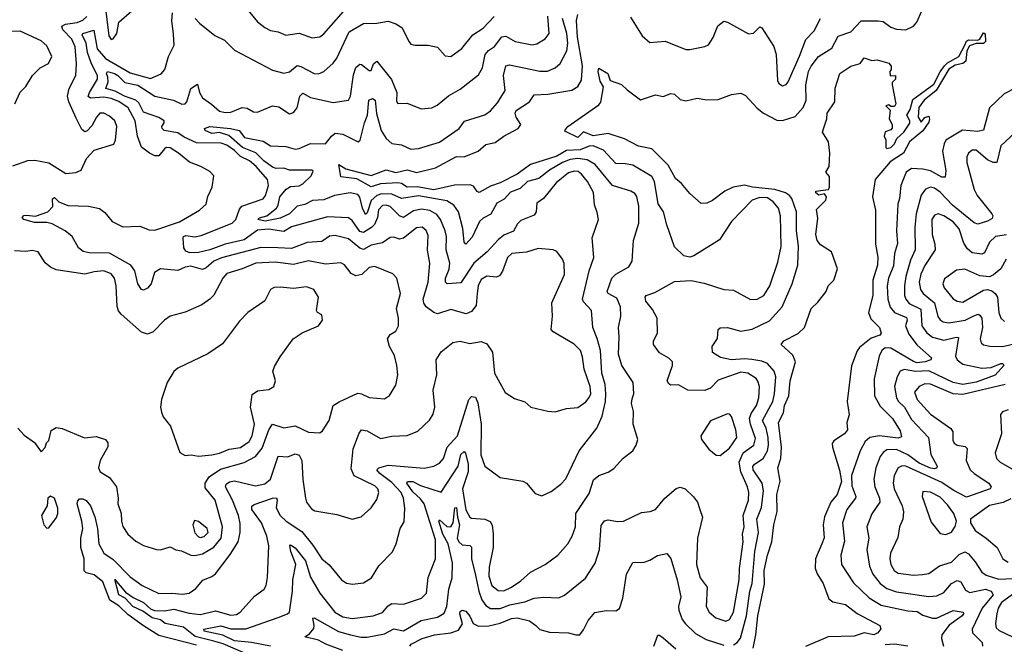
# Model space of a CAD drawing. Extents: x 2143765 to 2212931, y 878955 to 1017455.
# Tile 18 of 256: x 2166692 to 2171884, y 886495 to 889788. Entities that reach past the tile are written whole.
import ezdxf

# ---------------------------------------------------------------- set-up
doc = ezdxf.new("R2010")
doc.units = 0

msp = doc.modelspace()

# ---------------------------------------------------------------- linework, layer by layer
at = {"layer": '0CON20XD'}
for points in [[(2167142.3, 889862.2), (2167162.8, 889702.8), (2167175, 889683.8), (2167185, 889686.7), (2167204.2, 889715), (2167214.6, 889775.4), (2167284, 889835)], [(2166655, 889018.1), (2166735, 889046.2), (2166772.2, 889047.8), (2166845, 889032.9), (2166935, 888976.9), (2166987.6, 888982.4), (2167016, 888995), (2167044.3, 889055.7), (2167085, 889101.2), (2167187.8, 889132.2), (2167196.7, 889153.3), (2167204.7, 889225), (2167194.3, 889254.3), (2167165, 889279.6), (2167135, 889295.9), (2167114.3, 889295), (2167096.5, 889275), (2167071.5, 889228.5), (2167047.7, 889202.3), (2167035, 889197.5), (2167019.3, 889209.3), (2166989.5, 889269.5), (2166950.5, 889355), (2166944.4, 889385), (2166953.1, 889425), (2166988.5, 889495), (2166991.6, 889555), (2166984.3, 889645), (2166967.4, 889685), (2166920, 889735), (2166913.9, 889755), (2166934.3, 889765), (2166995, 889773.3), (2167025, 889785.2), (2167045.1, 889804.9)], [(2167625, 886490), (2167425, 886542.1), (2167345, 886591.7), (2167262.6, 886652.6), (2167215, 886698.1), (2167168, 886728), (2167129.6, 886825), (2167085, 886861.5), (2167042.7, 886872.7), (2167031.7, 886881.7), (2167031, 886945), (2167014.6, 887005.4), (2167014.2, 887055), (2167024.1, 887105), (2167020.1, 887145), (2166994.5, 887235), (2166997.7, 887252.3), (2167007.4, 887262.6), (2167025, 887262.3), (2167042.9, 887252.9), (2167065.4, 887225.4), (2167087.6, 887167.6), (2167102.2, 887105), (2167108.5, 887025), (2167134.8, 886975), (2167185, 886941.5), (2167275, 886851.2), (2167337.1, 886805), (2167425, 886762.8), (2167495, 886764.8), (2167551.1, 886758.9), (2167585, 886764.4), (2167620.6, 886789.4), (2167657, 886833), (2167705, 886852.3), (2167725, 886867.3), (2167802.1, 886967.9), (2167843.1, 887035), (2167855.3, 887085), (2167855, 887132.5), (2167845.7, 887175), (2167814.5, 887255), (2167777.2, 887325), (2167780.1, 887339.9), (2167798.1, 887351.9), (2167825, 887356.5), (2167935, 887330.6), (2167985, 887342), (2168015, 887365.7), (2168055, 887487.8), (2168105, 887484), (2168145, 887499.6), (2168165, 887491.8), (2168179.5, 887465), (2168184.4, 887364.4), (2168198.2, 887265), (2168204.6, 887244.6), (2168230.2, 887210.2), (2168248, 887198), (2168365, 887180), (2168445, 887154.2), (2168492.4, 887167.6), (2168545.7, 887215), (2168575, 887258.8), (2168586.2, 887295), (2168580, 887315), (2168565, 887331.3), (2168455, 887383.6), (2168439.7, 887419.7), (2168450.7, 887525), (2168481.7, 887608.3), (2168494.7, 887625.3), (2168525, 887621.2), (2168595, 887580), (2168655, 887593.3), (2168735, 887596), (2168791.1, 887618.9), (2168852.9, 887677.1), (2168872.2, 887707.8), (2168881.5, 887745), (2168872.9, 887835), (2168892, 887915), (2168888.8, 887995), (2168915, 888038), (2168975, 888085.6), (2169015, 888093.3), (2169065, 888080.5), (2169125, 888090.9), (2169155, 888078.9), (2169185.4, 888035), (2169195.4, 887925), (2169251.9, 887821.9), (2169300.9, 887790.9), (2169355, 887774.2), (2169387.5, 887745), (2169477.5, 887725), (2169515, 887720), (2169575, 887738.5), (2169635, 887742.9), (2169676.4, 887773.6), (2169695, 887795.5), (2169703.5, 887816.5), (2169699.6, 887855), (2169667.9, 887945), (2169660.3, 888010.3), (2169648.2, 888045), (2169615, 888077.8), (2169505, 888142.9), (2169494, 888155), (2169502.2, 888225), (2169498.2, 888295), (2169564.6, 888445), (2169562.6, 888502.6), (2169554.3, 888525), (2169525, 888566.7), (2169505.7, 888575.7), (2169425, 888581.8), (2169365, 888563.2), (2169287.5, 888555), (2169264.1, 888535), (2169238.3, 888461.7), (2169222, 888438), (2169205, 888430), (2169155, 888435.3), (2169125, 888418.2), (2169109, 888385), (2169104.1, 888345), (2169098.3, 888281.7), (2169075, 888250), (2169046.7, 888236.7), (2168965, 888260), (2168895, 888236.9), (2168875, 888244.4), (2168835.3, 888275.3), (2168823.4, 888293.4), (2168818.7, 888315), (2168845.8, 888405), (2168854.1, 888505), (2168843.1, 888573.1), (2168845, 888651.2), (2168835, 888676.5), (2168814.1, 888694.1), (2168785, 888690.3), (2168715, 888636.7), (2168695, 888631.9), (2168665, 888641.1), (2168645, 888640.4), (2168605, 888612.2), (2168545, 888600), (2168505, 888576.6), (2168485, 888583.5), (2168425, 888632.6), (2168355, 888651.4), (2168325, 888646.3), (2168285, 888619.4), (2168207.1, 888612.9), (2168125, 888581.6), (2168053.3, 888585), (2167963.5, 888586.5), (2167756.5, 888533.5), (2167715, 888515.7), (2167675, 888480.6), (2167655, 888471.6), (2167595, 888488.3), (2167565, 888484), (2167525, 888466), (2167435, 888474.2), (2167403.6, 888455), (2167384.7, 888395.3), (2167365, 888372.9), (2167345, 888362), (2167335, 888366.2), (2167315, 888396.2), (2167299.2, 888465), (2167277.8, 888495), (2167165, 888557.7), (2167058.3, 888558.3), (2167026, 888566), (2167002.5, 888585), (2166968.6, 888645), (2166931.9, 888675), (2166862.4, 888712.4), (2166835, 888718.5), (2166769.1, 888719.1), (2166714, 888735), (2166705, 888746.2), (2166714, 888756), (2166727.3, 888757.3), (2166775, 888752), (2166840.5, 888775), (2166866.7, 888803.3), (2166865.7, 888844.3), (2166875, 888851.4), (2166898.6, 888828.6), (2166945, 888809.3), (2167055, 888805.4), (2167112.7, 888792.7), (2167141.7, 888771.7), (2167178.9, 888725), (2167235, 888696.6), (2167325, 888699.6), (2167375, 888680.7), (2167405, 888679.2), (2167535, 888721.8), (2167640, 888785), (2167675.7, 888815), (2167684.5, 888855.5), (2167707.1, 888905), (2167716, 888965), (2167695, 888987.5), (2167646.7, 889015), (2167587.6, 889037.6), (2167529.4, 889085), (2167485, 889112), (2167465, 889113.9), (2167455, 889107.7), (2167425, 889070), (2167405, 889070.6), (2167376.5, 889085), (2167335, 889115.7), (2167312.5, 889175), (2167300, 889255), (2167263.1, 889323.1), (2167215, 889356.8), (2167173.6, 889373.6), (2167135, 889379.9), (2167065, 889374), (2167053.7, 889383.7), (2167059.6, 889405), (2167101.4, 889475), (2167103, 889495), (2167069.8, 889555), (2167050.3, 889615), (2167042.6, 889665), (2167021.7, 889708.3), (2167025, 889716.1), (2167082.5, 889732.5), (2167100.5, 889635), (2167145, 889583.5), (2167275, 889509), (2167382, 889478), (2167437.3, 889502.7), (2167456.7, 889525), (2167475.8, 889595), (2167506.7, 889653.3), (2167502.3, 889712.3), (2167493.8, 889785), (2167498.1, 889825)], [(2167935, 886423), (2167765, 886496.7), (2167715, 886510.7), (2167616.5, 886536.5), (2167555, 886584.9), (2167458.6, 886605), (2167435, 886623.8), (2167390.9, 886635), (2167340.5, 886670.5), (2167288.6, 886695), (2167248.4, 886738.4), (2167214.8, 886755), (2167193.2, 886836.8), (2167249.5, 886769.5), (2167291.1, 886741.1), (2167345, 886715.9), (2167381.8, 886681.7), (2167402.7, 886672.7), (2167455, 886671.5), (2167505, 886681.1), (2167585, 886658.6), (2167645, 886651.9), (2167725, 886671.8), (2167805, 886648.4), (2167835, 886652.3), (2167855, 886664.4), (2167930.2, 886749.7), (2167980.6, 886785), (2167991.8, 886805), (2167998, 886848), (2168006.2, 887015), (2167994.2, 887065), (2167966.8, 887135), (2167915.9, 887205), (2167916.7, 887223.3), (2167928.2, 887231.8), (2168025, 887266.4), (2168046.8, 887266.8), (2168050.4, 887255), (2168044.1, 887215), (2168065, 887174.8), (2168096.4, 887145), (2168179.4, 887089.4), (2168238, 887018), (2168285, 886946.2), (2168323.4, 886913.4), (2168389.1, 886835), (2168415, 886817.9), (2168447.2, 886812.8), (2168505, 886819.1), (2168546.9, 886845), (2168585, 886908.8), (2168656.9, 886983.1), (2168677.5, 887025), (2168698.1, 887105), (2168719.8, 887140.2), (2168722.7, 887212.7), (2168715.7, 887265), (2168703.5, 887295), (2168655, 887347.4), (2168590.8, 887395), (2168575.6, 887415), (2168585, 887426.2), (2168635, 887440), (2168825, 887424.1), (2168875, 887434.6), (2168905, 887450.5), (2168926.9, 887475), (2168946.3, 887535), (2169000.7, 887595), (2169060, 887785), (2169075, 887800.8), (2169095, 887798.8), (2169107.5, 887767.5), (2169125.7, 887655), (2169123.4, 887493.4), (2169145, 887433.8), (2169225, 887374.3), (2169344.4, 887354.4), (2169365, 887344.2), (2169409.7, 887289.7), (2169445, 887277.5), (2169495, 887300.6), (2169545, 887340), (2169572, 887368), (2169641.5, 887515), (2169735.5, 887635), (2169762.8, 887697.2), (2169781.7, 887775), (2169783.5, 887815), (2169779.6, 887865), (2169762.2, 887925), (2169753.7, 888045), (2169737.8, 888107.8), (2169714.1, 888165), (2169707.9, 888255), (2169665, 888301.5), (2169659.3, 888315), (2169694.7, 888465), (2169719.6, 888535), (2169710.9, 888639.1), (2169744.2, 888735), (2169737.7, 888772.3), (2169722.9, 888812.9), (2169717.3, 888877.3), (2169685.2, 888935.2), (2169654.8, 888974.8), (2169637.2, 888987.2), (2169615, 888989.5), (2169585, 888981.6), (2169521.4, 888928.6), (2169453.8, 888846.2), (2169418.3, 888821.7), (2169415.8, 888775), (2169405, 888757.1), (2169335, 888728.8), (2169317.6, 888712.4), (2169295, 888673.8), (2169245, 888651.5), (2169215, 888627.9), (2169157.5, 888565), (2169085.9, 888505), (2169018.4, 888401.6), (2168945.9, 888395.9), (2168936.7, 888405), (2168937, 888425), (2168957.2, 888472.8), (2168960.7, 888505), (2168941.1, 888575), (2168941.8, 888645), (2168936.2, 888675), (2168911.2, 888735), (2168892, 888762), (2168855, 888782.2), (2168811, 888789), (2168769.2, 888780.8), (2168715, 888744.8), (2168695, 888754.7), (2168645, 888804.2), (2168625, 888810.2), (2168605, 888808), (2168583.3, 888786.7), (2168578.5, 888745), (2168562.1, 888707.9), (2168547.6, 888692.4), (2168505, 888666.7), (2168485, 888671), (2168445, 888729.6), (2168425, 888743.8), (2168315, 888748.9), (2168125, 888696.2), (2168085, 888672.1), (2168003.9, 888683.9), (2167945, 888678.5), (2167875, 888627.8), (2167774.9, 888605.1), (2167695, 888575.4), (2167635, 888560.6), (2167589.3, 888559.3), (2167567.9, 888567.9), (2167557.3, 888585), (2167553.2, 888636.8), (2167555, 888645.2), (2167568.6, 888651.4), (2167615, 888643.9), (2167649.6, 888650.4), (2167812.1, 888715), (2167831.4, 888735), (2167851, 888789), (2167863.6, 888805), (2167975.7, 888844.3), (2167988.8, 888861.2), (2168003.5, 888915), (2167998.9, 888945), (2167939.6, 889015), (2167903.9, 889045), (2167857, 889067), (2167825, 889099.6), (2167785, 889126.9), (2167755, 889136.8), (2167625, 889139.8), (2167559.1, 889169.1), (2167525, 889191.3), (2167454.5, 889205), (2167442.4, 889215), (2167441.4, 889225), (2167453.8, 889245), (2167453.1, 889255), (2167425, 889272.8), (2167345, 889300.5), (2167319.5, 889349.5), (2167305, 889364.5), (2167245, 889384.7), (2167195, 889412), (2167146, 889425), (2167159, 889461), (2167156.2, 889486.2), (2167150.2, 889505), (2167154.3, 889515), (2167191.8, 889505), (2167209.8, 889495), (2167246.7, 889456.7), (2167315, 889443.3), (2167405, 889384.5), (2167503.5, 889363.5), (2167547.7, 889342.3), (2167565, 889344.5), (2167572.9, 889355), (2167593.8, 889426.2), (2167629.3, 889449.3), (2167639.2, 889405), (2167655.6, 889375.6), (2167703.9, 889343.9), (2167745, 889305.5), (2167775, 889298.5), (2167805, 889301.1), (2167865, 889325.6), (2167891.1, 889321.1), (2167925, 889302.5), (2167945, 889301.4), (2168025, 889334.3), (2168058.6, 889328.6), (2168115, 889292.9), (2168135, 889299.4), (2168155, 889324.2), (2168169.7, 889385), (2168185, 889401.3), (2168225, 889377.8), (2168345, 889352.5), (2168425, 889364.4), (2168436.2, 889385), (2168451.8, 889498.2), (2168465, 889537.1), (2168485, 889553.1), (2168495, 889552.9), (2168535, 889521.4), (2168545, 889520.8), (2168558.1, 889555), (2168575, 889570), (2168653.1, 889473.1), (2168680, 889405), (2168678, 889358), (2168685, 889346.7), (2168735, 889348), (2168808.9, 889318.9), (2168865, 889323.1), (2168893, 889337), (2168953.5, 889386.5), (2169015, 889421.8), (2169111.9, 889498.1), (2169133.1, 889535), (2169146.2, 889605), (2169163.9, 889626.1), (2169195, 889647.3), (2169235, 889698.2), (2169255, 889701.6), (2169305, 889673.4), (2169395, 889655.4), (2169418.4, 889661.6), (2169462.6, 889687.4), (2169483.8, 889716.2), (2169476.5, 889806.5)], [(2167616.4, 889795), (2167639.3, 889769.3), (2167720, 889705), (2167771.3, 889681.3), (2167825, 889627.5), (2168025, 889521.5), (2168085, 889506.5), (2168115, 889512.7), (2168155, 889547.1), (2168175, 889542.5), (2168245, 889503.9), (2168266.7, 889503.3), (2168295, 889514.5), (2168345, 889560), (2168363.8, 889585), (2168429.1, 889725), (2168505, 889767.8), (2168575, 889769.4), (2168635, 889780.6), (2168675, 889766.9), (2168706.5, 889746.5), (2168745, 889671.2), (2168755, 889658.8), (2168775, 889654), (2168845, 889654.3), (2168895, 889644), (2168935, 889597.1), (2168965, 889594.3), (2169023.4, 889636.6), (2169081.7, 889708.3), (2169135.7, 889744.3), (2169194.5, 889805)], [(2167896.5, 889836.5), (2167945, 889776.5), (2167985, 889747.5), (2168015, 889731.1), (2168055, 889724.6), (2168095, 889707.3), (2168165, 889717.3), (2168235, 889692.2), (2168275, 889698.2), (2168295, 889713.6), (2168398.6, 889831.4)], [(2168395, 886461.5), (2168306.2, 886495), (2168267.3, 886517.3), (2168195, 886534), (2168219.4, 886550.6), (2168242.4, 886577.6), (2168245.4, 886595), (2168237, 886633), (2168245, 886634.3), (2168373.3, 886563.3), (2168435.7, 886545.7), (2168493, 886533), (2168525, 886532.4), (2168615, 886550), (2168665, 886576.6), (2168715, 886566.5), (2168809.7, 886620.3), (2168895, 886638.6), (2168930.3, 886659.7), (2168945, 886694), (2168954.3, 886785), (2168972.9, 886845), (2168973.4, 886925), (2168950.8, 887025), (2168923.6, 887075), (2168901.2, 887145), (2168905, 887151.8), (2168945, 887116.3), (2168965.3, 887114.7), (2168977.3, 887135), (2168986, 887214), (2168995, 887216), (2168999.7, 887165), (2169011.6, 887125), (2168998.5, 887055), (2169008.3, 887035), (2169025, 887019.8), (2169065.2, 887015.2), (2169075, 887007.1), (2169074.5, 886945), (2169095, 886859.2), (2169112.8, 886775), (2169129.3, 886729.3), (2169149.7, 886699.7), (2169175, 886683.3), (2169225, 886683.7), (2169277.3, 886702.7), (2169355, 886719.2), (2169405, 886739.1), (2169455, 886744.1), (2169535, 886740.5), (2169565.4, 886754.6), (2169675, 886844.4), (2169726.5, 886923.5), (2169749.6, 886995), (2169758.6, 887121.4), (2169775, 887145.6), (2169795, 887150.5), (2169845, 887142.1), (2169875, 887143.6), (2169970.7, 887189.3), (2170015.6, 887194.4), (2170044.3, 887205.7), (2170094.2, 887265), (2170153.7, 887316.3), (2170175, 887323.1), (2170201.2, 887315), (2170245, 887272.9), (2170265.3, 887245.3), (2170277.5, 887205), (2170291.8, 887165), (2170266.7, 887055), (2170260.3, 886915), (2170280, 886845), (2170316.7, 886796.7), (2170312, 886695), (2170328.2, 886665), (2170362.9, 886635), (2170415, 886617.1), (2170435, 886625.6), (2170455.2, 886664.8), (2170485.9, 886835), (2170487.1, 886895), (2170506.3, 887035), (2170503.1, 887075), (2170512, 887115), (2170507, 887175), (2170535.2, 887255), (2170536.3, 887295), (2170529.8, 887325), (2170494.2, 887404.2), (2170485.2, 887455), (2170506.8, 887505), (2170563.5, 887545), (2170571, 887581), (2170545.2, 887655), (2170540.6, 887685), (2170548.2, 887711.8), (2170577.5, 887755), (2170589, 887795), (2170592.7, 887855), (2170585, 887883.1), (2170575, 887896.1), (2170531.9, 887925), (2170495, 887930.8), (2170375, 887887.3), (2170335.2, 887844.8), (2170305, 887832.8), (2170215, 887834.5), (2170165, 887863.3), (2170125, 887861.5), (2170115, 887867.8), (2170106.9, 887885), (2170134.3, 887965), (2170134, 887985), (2170115, 888004.2), (2170065, 888032), (2170034, 888075), (2170034.3, 888095), (2170055.6, 888135), (2170053.3, 888215), (2170029.6, 888259.6), (2169993.6, 888305), (2169989.4, 888325), (2169995, 888334), (2170040.2, 888349.8), (2170145, 888408.6), (2170232.7, 888412.7), (2170301.4, 888398.6), (2170405, 888365.6), (2170455, 888361.5), (2170545, 888313.8), (2170581.2, 888315), (2170615.5, 888335), (2170647.2, 888385), (2170690.3, 888509.7), (2170706.7, 888593.3), (2170704, 888755), (2170692.4, 888795), (2170665, 888827.8), (2170635, 888849.1), (2170595, 888851.5), (2170553.5, 888836.5), (2170445.2, 888724.8), (2170381.5, 888628.5), (2170246.6, 888543.4), (2170225, 888535.8), (2170194.2, 888544.2), (2170145, 888591.2), (2170105, 888706.2), (2170087.5, 888775), (2170058.1, 888818.1), (2170038.8, 888935), (2170025, 888961.8), (2169925, 889020.8), (2169885, 889029.2), (2169835, 889030.4), (2169769.9, 889099.9), (2169715, 889123.2), (2169695, 889121.7), (2169646.9, 889103), (2169575, 889099.3), (2169525, 889068.6), (2169385.7, 889024.3), (2169315, 888973.7), (2169225, 888927.9), (2169175, 888911.1), (2169115, 888876.9), (2169105, 888882), (2169085, 888910.5), (2169066.9, 888916.9), (2168985, 888915.3), (2168875, 888891.9), (2168787.1, 888907.1), (2168735, 888904.9), (2168705, 888924.8), (2168685, 888928.9), (2168595, 888922.7), (2168545, 888907.6), (2168469.8, 888949.8), (2168385, 888960), (2168374.5, 889025.5), (2168412.4, 889002.4), (2168545, 888967.5), (2168623.6, 888996.4), (2168675, 888981.9), (2168735, 888996.6), (2168785, 888982), (2168885, 889007.6), (2168995, 889067.1), (2169035, 889064.8), (2169110, 889095), (2169150, 889130), (2169199.3, 889140.7), (2169244.4, 889175), (2169320, 889215), (2169334.3, 889235), (2169310.3, 889275), (2169304.3, 889295), (2169309.9, 889310.1), (2169380.8, 889355), (2169405, 889391.4), (2169477.5, 889395), (2169602.8, 889417.2), (2169635, 889436.9), (2169655, 889470), (2169660.2, 889545), (2169633.7, 889696.3), (2169628, 889785), (2169635.2, 889815)], [(2170455, 886492.8), (2170475, 886505.4), (2170492, 886528), (2170524, 886646), (2170542, 886775), (2170554.1, 886815), (2170567.9, 886985), (2170587.5, 887085), (2170579.1, 887155), (2170603.8, 887216.2), (2170613.9, 887305), (2170606.5, 887345), (2170560.2, 887415), (2170557.6, 887432.4), (2170566.2, 887445), (2170612.1, 887475), (2170634.5, 887515.5), (2170640.2, 887545), (2170638.3, 887585), (2170627.8, 887635), (2170608, 887675), (2170663.7, 887775), (2170672.2, 887815), (2170678.3, 887905), (2170670.8, 887935), (2170635.1, 887975.1), (2170605, 887988), (2170552.6, 887997.4), (2170515, 888000.7), (2170445, 887994.5), (2170386.8, 888006.8), (2170344.5, 888034.5), (2170342.5, 888065), (2170371.7, 888108.3), (2170375.5, 888154.5), (2170386.2, 888163.8), (2170425, 888165.4), (2170495, 888146.5), (2170553.9, 888156.1), (2170645, 888200.4), (2170713.3, 888275), (2170765.3, 888395), (2170794.7, 888495), (2170799.2, 888595), (2170787.9, 888675), (2170787.4, 888775), (2170764.3, 888845), (2170751.7, 888861.7), (2170730.9, 888875), (2170673.7, 888893.7), (2170555.6, 888905.6), (2170514.4, 888915.6), (2170454, 888905), (2170410.8, 888885), (2170345, 888834.4), (2170315, 888821.9), (2170285, 888820), (2170225, 888871.9), (2170180.9, 888925), (2170150.3, 888950.3), (2170111.9, 889021.9), (2170025, 889107), (2169955, 889122.4), (2169881, 889161), (2169795, 889189.1), (2169715, 889175.5), (2169665, 889196.7), (2169635, 889167.5), (2169569.5, 889199.5), (2169566, 889205), (2169582.9, 889225), (2169745, 889338.7), (2169756.2, 889353.8), (2169770.8, 889435), (2169752.5, 889465), (2169742.1, 889515), (2169745, 889532.5), (2169792.5, 889505), (2169805, 889467.5), (2169865, 889446.2), (2169895, 889418.8), (2169965.9, 889365.9), (2170045, 889391.9), (2170085, 889383.3), (2170125, 889400), (2170145, 889395.8), (2170175, 889368), (2170205, 889360.8), (2170265, 889374), (2170315, 889366), (2170375, 889368), (2170445.6, 889394.4), (2170495, 889400.5), (2170519.5, 889389.5), (2170581.5, 889321.5), (2170614.4, 889295), (2170685, 889258.7), (2170715, 889256.1), (2170781.5, 889278.5), (2170823.1, 889325), (2170838.9, 889365), (2170836.5, 889445), (2170851.5, 889515), (2170865, 889542.9), (2170904.8, 889595.2), (2170975, 889637.7), (2171008.6, 889701.4), (2171075, 889724.6), (2171128.4, 889781.6), (2171218.3, 889781.7), (2171245, 889778.2), (2171285, 889748.2), (2171315, 889738.4), (2171365, 889735.3), (2171405, 889754.6), (2171422.7, 889775), (2171448.9, 889835)], [(2168015, 886484.7), (2167914.8, 886504.8), (2167825, 886514.1), (2167763, 886543), (2167663.8, 886565), (2167663.3, 886575), (2167752.1, 886592.1), (2167805, 886577), (2167885, 886576), (2168055, 886636.2), (2168103.3, 886655), (2168114, 886665), (2168130.7, 886775), (2168132.5, 886835), (2168147.4, 886915), (2168122.3, 886985), (2168116, 887014), (2168120, 887020), (2168145, 887004), (2168199.5, 886935), (2168225, 886848.5), (2168275, 886763.8), (2168354.4, 886664.4), (2168395, 886640.4), (2168445, 886631.1), (2168555, 886644.7), (2168605, 886662.9), (2168635, 886698.5), (2168655, 886710.8), (2168715, 886706), (2168811.5, 886738.5), (2168837.3, 886765), (2168845, 886846.7), (2168884.2, 886945.8), (2168883.7, 887045), (2168824.5, 887235), (2168805, 887262.6), (2168765, 887298.7), (2168732.5, 887345), (2168736.8, 887353.2), (2168765, 887353.3), (2168805, 887332.8), (2168915, 887297.5), (2169003.2, 887435), (2169017.3, 887495), (2169035, 887511.5), (2169042.4, 887502.4), (2169057.4, 887445), (2169056.3, 887403.7), (2169027.4, 887315), (2169045, 887204.3), (2169065, 887165.7), (2169075, 887160), (2169145, 887155.5), (2169172.2, 887142.2), (2169182.7, 887122.7), (2169187.8, 887077.8), (2169188.2, 887005), (2169167.4, 886902.6), (2169165.9, 886855), (2169181.5, 886805), (2169215, 886778.5), (2169245, 886776.4), (2169284.5, 886795.5), (2169335, 886829.7), (2169385.5, 886875), (2169462.5, 886915), (2169529.1, 886965), (2169582.5, 887025), (2169604.7, 887065.3), (2169622.3, 887115), (2169625.3, 887185), (2169695, 887290), (2169718.2, 887361.8), (2169745, 887384.5), (2169795, 887403.1), (2169825, 887421.4), (2169873.7, 887476.3), (2169924.5, 887515.5), (2169942.9, 887545), (2169952, 887575), (2169926.5, 887655), (2169928.1, 887721.9), (2169917.5, 887765), (2169921.3, 887788.7), (2169929.5, 887815), (2169927.3, 887875), (2169867.1, 887965), (2169849.7, 888025), (2169853.5, 888115), (2169848.7, 888165), (2169860.9, 888225), (2169859.2, 888275), (2169840.1, 888320.1), (2169795.8, 888345), (2169790, 888355), (2169813.7, 888426.3), (2169835, 888446.2), (2169904.3, 888485), (2169921.5, 888515), (2169928.8, 888625), (2169955.9, 888715), (2169957, 888805), (2169946.4, 888856.4), (2169935, 888872.5), (2169915, 888883.8), (2169818.5, 888915), (2169725.7, 889025), (2169685, 889049.7), (2169635, 889056.8), (2169595, 889051), (2169555, 889034.9), (2169485.8, 888994.2), (2169429, 888951), (2169368.9, 888935), (2169331.5, 888898.5), (2169279.1, 888879.1), (2169247.1, 888842.9), (2169208.1, 888821.9), (2169177, 888763), (2169135, 888741.6), (2169115.9, 888724.1), (2169077.8, 888642.2), (2169045, 888605.6), (2169034.8, 888614.8), (2169028.3, 888688.3), (2169006.2, 888776.2), (2168981.1, 888811.1), (2168943.4, 888833.4), (2168795, 888860.1), (2168705, 888845.5), (2168655, 888868.7), (2168599, 888871), (2168575, 888862.1), (2168545.9, 888835), (2168525, 888769.4), (2168515, 888761.4), (2168498.8, 888795), (2168485, 888852.2), (2168475, 888865.9), (2168435.2, 888875.2), (2168351.1, 888861.1), (2168295, 888839.4), (2168235.3, 888835.3), (2168196.1, 888813.9), (2168155, 888804.8), (2168115, 888765.5), (2168065, 888741.4), (2167986.3, 888726.3), (2167948, 888735), (2167955.6, 888744.4), (2167995, 888754.7), (2168045.6, 888795), (2168055, 888811.1), (2168063.3, 888855), (2168097.3, 888895), (2168120.7, 888909.3), (2168165, 888912.7), (2168185, 888922.4), (2168228.5, 888965), (2168239.1, 888989.1), (2168235, 888995.6), (2168115, 888995.5), (2168085, 889005.8), (2168045, 889004.4), (2168025, 889010.5), (2167979.1, 889045), (2167937, 889087), (2167867.6, 889115), (2167795, 889177.8), (2167745, 889193), (2167705, 889187.6), (2167670, 889205), (2167666.2, 889215), (2167694.7, 889225.3), (2167804, 889214), (2167848.4, 889205), (2167877.9, 889167.9), (2167975, 889147.6), (2168015, 889123.8), (2168095, 889119.5), (2168145, 889106.2), (2168165, 889109.2), (2168225, 889135.3), (2168305, 889133.3), (2168335.5, 889174.5), (2168355, 889190), (2168395, 889185.6), (2168476.1, 889143.9), (2168487.6, 889152.4), (2168509.4, 889245), (2168525.5, 889285), (2168532.5, 889365), (2168552.4, 889372.4), (2168566.8, 889365), (2168574, 889294), (2168598.5, 889205), (2168625, 889162.1), (2168655, 889135.5), (2168705, 889128.6), (2168755, 889105.6), (2168795, 889108.9), (2168905, 889143.5), (2169010, 889215), (2169036.8, 889253.2), (2169145, 889286.7), (2169175, 889307.8), (2169210.6, 889349.4), (2169252.7, 889415), (2169243.9, 889495), (2169255, 889545.4), (2169275, 889550.3), (2169435, 889517.5), (2169475, 889516.8), (2169515, 889535.4), (2169542, 889558), (2169576.4, 889623.6), (2169582.3, 889665), (2169577.3, 889715), (2169554.8, 889795)], [(2169912.6, 889802.6), (2169973.7, 889703.7), (2170015, 889668.6), (2170095.5, 889675.5), (2170205, 889631.9), (2170225, 889631.1), (2170305, 889646.9), (2170323.8, 889656.2), (2170349.1, 889695), (2170373.8, 889756.2), (2170405, 889780.6), (2170425, 889775.6), (2170535, 889713.5), (2170562.1, 889717.9), (2170595, 889750), (2170605.4, 889745.4), (2170667.7, 889647.7), (2170680.4, 889605), (2170688.5, 889468.5), (2170695, 889451.4), (2170715, 889438.9), (2170733.8, 889446.2), (2170745, 889461.4), (2170804, 889596), (2170836.8, 889683.2), (2170880.8, 889729.2), (2170915, 889795.6)], [(2166666, 889345), (2166694.2, 889405.8), (2166725, 889436.7), (2166760, 889495), (2166800, 889535), (2166843.1, 889556.9), (2166860.6, 889595), (2166835, 889651.2), (2166805, 889677.5), (2166695, 889727.5), (2166645, 889726.2)], [(2170559.4, 886475), (2170573.7, 886545), (2170583.5, 886645), (2170618.5, 886811.5), (2170618.1, 886885), (2170634.8, 886965), (2170657.8, 887035), (2170667.7, 887125), (2170686.2, 887195), (2170684.8, 887285), (2170702.7, 887355), (2170690, 887425), (2170704.8, 887475.2), (2170709.7, 887535), (2170692.8, 887665), (2170719, 887715), (2170724.3, 887754.3), (2170748.4, 887805), (2170754.3, 887885), (2170782.7, 887985), (2170768.9, 888018.9), (2170706.7, 888075), (2170721.2, 888095), (2170796.6, 888133.4), (2170830.8, 888165), (2170865.4, 888265), (2170900.5, 888299.5), (2170944, 888355), (2170955.8, 888385), (2170985.8, 888415), (2171004.5, 888475), (2170972, 888565), (2170915, 888600.5), (2170896.9, 888625), (2170890.7, 888655), (2170901.4, 888741.4), (2170893, 888787), (2170943, 888837), (2170946.7, 888855), (2170935, 888870), (2170905, 888863.3), (2170890, 888875), (2170890, 888885), (2170957, 888893), (2170962.5, 888905), (2170961.7, 888961.7), (2170943.3, 888985), (2170960, 889015), (2170963.3, 889085), (2170956, 889145), (2170925.8, 889195), (2170931.4, 889218.6), (2170947.5, 889265), (2170950, 889295), (2170990.6, 889355), (2170992, 889428), (2171016.2, 889505), (2171075, 889543.3), (2171123.3, 889556.7), (2171145, 889587.5), (2171185, 889572.5), (2171213, 889577), (2171275, 889560), (2171287, 889543), (2171287.5, 889525), (2171280, 889515), (2171281.7, 889491.7), (2171310, 889495), (2171310, 889475), (2171292.5, 889457.5), (2171292.5, 889445), (2171312.5, 889345), (2171305, 889330), (2171285, 889330), (2171275, 889340), (2171260, 889335), (2171281.7, 889311.7), (2171277.5, 889265), (2171293.3, 889235), (2171293, 889217), (2171285, 889207.5), (2171255, 889196.7), (2171250, 889175), (2171260, 889155), (2171260, 889115), (2171265, 889110), (2171285, 889114), (2171305, 889133.8), (2171317.9, 889162.1), (2171353.3, 889195), (2171385, 889242.5), (2171385.5, 889255.5), (2171370, 889285), (2171388.2, 889315), (2171401.9, 889368.1), (2171512.1, 889447.9), (2171545, 889514), (2171568.1, 889545), (2171585, 889561.5), (2171644.3, 889595), (2171675.7, 889655), (2171684.1, 889675.9), (2171695, 889681.8), (2171745, 889680.6), (2171754, 889686), (2171775, 889720), (2171783.6, 889713.6), (2171785, 889674.2), (2171775, 889662.9), (2171735, 889662.3), (2171700.2, 889649.8), (2171686.7, 889625), (2171680.7, 889569.3), (2171665, 889558.2), (2171625, 889548.5), (2171592.2, 889527.8), (2171524.3, 889415), (2171460.6, 889365), (2171433.5, 889325), (2171429.2, 889275), (2171445, 889247.5), (2171465, 889272.5), (2171485, 889280), (2171490, 889265), (2171485, 889247.5), (2171455, 889203.3), (2171384.3, 889145), (2171352.9, 889085), (2171281.8, 889038.2), (2171202.9, 888945), (2171188, 888855), (2171204.3, 888785), (2171204.3, 888605.7), (2171217, 888537), (2171215, 888493.8), (2171190.5, 888415), (2171190.9, 888335), (2171167.3, 888245), (2171180.7, 888210.7), (2171226, 888165), (2171234, 888135), (2171227.5, 888125), (2171181.2, 888108.8), (2171119.7, 888060.3), (2171107.5, 888042.5), (2171077.4, 887962.6), (2171054.6, 887775), (2171065.6, 887705), (2171054.3, 887665), (2171057.1, 887625), (2171040.8, 887605), (2170985, 887568.5), (2170976.7, 887553.3), (2170977.5, 887535), (2171015, 887412.5), (2171025, 887354.3), (2171002.4, 887285), (2170969, 887245), (2170935, 887167.1), (2170929.5, 887125), (2170933.1, 887056.9), (2170920.9, 887025), (2170888.2, 886945), (2170886.4, 886896.3), (2170896.4, 886866.3), (2170929.1, 886815), (2170958.9, 886735), (2170979.1, 886719.2), (2171045.6, 886705), (2171107.3, 886657.3), (2171226.7, 886595), (2171233.6, 886576.4), (2171216.2, 886555), (2171195, 886545.7), (2171145.7, 886555.7), (2171091.8, 886538.2), (2170955, 886534), (2170835, 886482.9)], [(2171945, 889429), (2171882.3, 889397.7), (2171806.3, 889323.7), (2171773.3, 889206.7), (2171745, 889198.5), (2171664.1, 889205.9), (2171576.4, 889153.6), (2171565.9, 889134.1), (2171558.4, 889095), (2171576.3, 888993.7), (2171572.5, 888957.5), (2171555, 888958.8), (2171495, 888991.6), (2171455, 889001), (2171395, 889003.5), (2171366.3, 888983.7), (2171337.9, 888915), (2171331.3, 888845), (2171322.3, 888815), (2171315.3, 888675), (2171321.3, 888608.7), (2171304.8, 888555.2), (2171298.8, 888491.2), (2171273.8, 888426.2), (2171266.1, 888385), (2171270.5, 888315), (2171282.4, 888272.4), (2171304.6, 888245), (2171368.9, 888218.9), (2171371.2, 888205), (2171363.3, 888175), (2171381, 888131), (2171425, 888072.8), (2171500.8, 888005), (2171496.2, 887995), (2171467.1, 887985), (2171425, 887980), (2171405, 887986.1), (2171285, 888056), (2171255, 888058.8), (2171238.6, 888045), (2171224.7, 888015), (2171197.8, 887895), (2171199.3, 887805), (2171229.9, 887749.9), (2171294.7, 887685), (2171335, 887620.8), (2171341.4, 887588.6), (2171325, 887582), (2171225, 887594.8), (2171175, 887585.8), (2171151, 887565), (2171124.5, 887514.5), (2171078.4, 887385), (2171080.4, 887330.4), (2171100.8, 887275), (2171098.5, 887265), (2171053.2, 887205), (2171030.7, 887135), (2171042, 887038), (2171022.7, 886965), (2171025.4, 886915), (2171089.2, 886819.2), (2171170.6, 886740.6), (2171235, 886701.2), (2171375, 886672.2), (2171425, 886667.5), (2171455, 886649.3), (2171505, 886632.8), (2171526.5, 886633.5), (2171615, 886672.8), (2171666.2, 886665), (2171668.5, 886655), (2171661.8, 886645), (2171593.7, 886596.3), (2171554.1, 886545), (2171551.8, 886525), (2171563.5, 886485)], [(2171942.5, 889195), (2171866, 889124), (2171844.5, 889035.5), (2171825, 889035.4), (2171795, 889050), (2171735, 889100.3), (2171715, 889100.8), (2171695.3, 889084.7), (2171686.1, 889065), (2171686, 889035), (2171725, 888892.5), (2171741, 888861), (2171818.9, 888765), (2171823.1, 888755), (2171819.4, 888740.6), (2171795, 888726.2), (2171745, 888710.4), (2171725, 888717.1), (2171610.7, 888810.7), (2171545, 888879.8), (2171515, 888899.7), (2171495, 888904.7), (2171468.5, 888895), (2171446.1, 888863.9), (2171418.8, 888765), (2171412.4, 888695), (2171413.4, 888575), (2171389.7, 888520.3), (2171364.8, 888435), (2171356.9, 888385), (2171358.3, 888335), (2171363.8, 888315), (2171381.8, 888291.8), (2171443, 888263), (2171448.4, 888175), (2171475, 888136.6), (2171505.5, 888114.5)], [(2171895, 888653.8), (2171837.8, 888645), (2171806.5, 888615), (2171780, 888560), (2171765, 888551.8), (2171715, 888559.5), (2171689.6, 888579.6), (2171670.6, 888610.6), (2171646.5, 888686.5), (2171615, 888723.3), (2171565, 888754.7), (2171535, 888765.4), (2171515, 888757.5), (2171501.2, 888735), (2171503.2, 888655), (2171518.2, 888605), (2171519.2, 888575), (2171465, 888492.7), (2171444.2, 888445.8), (2171435.6, 888405), (2171442.5, 888365), (2171456.5, 888345), (2171515.2, 888295), (2171533.5, 888223.5), (2171545.2, 888205.2), (2171560.6, 888195), (2171590.9, 888190.9), (2171676.7, 888203.3), (2171722.8, 888227.2), (2171745.3, 888235.3), (2171755, 888231.1), (2171765, 888214.2), (2171769.5, 888165), (2171756.1, 888105), (2171762.2, 888085), (2171774.7, 888074.7), (2171806.8, 888066.8), (2171874.3, 888065.7), (2171975, 888087.6)], [(2167412.5, 886995), (2167435, 886993.5), (2167485, 887008.5), (2167515, 886993.1), (2167545, 886988.5), (2167595, 886965.4), (2167615, 886963.4), (2167655, 886971.9), (2167715, 887006.6), (2167753.8, 887055), (2167760.7, 887115), (2167722.5, 887255), (2167669.2, 887319.2), (2167669.2, 887345), (2167691.5, 887378.5), (2167751, 887419), (2167875, 887453.4), (2167934.8, 887485.2), (2167970.3, 887529.7), (2168005, 887626.7), (2168025, 887655.4), (2168085, 887636.7), (2168145, 887646.5), (2168215, 887614.2), (2168275, 887610), (2168288.8, 887621.2), (2168324.2, 887675), (2168345.6, 887754.4), (2168376.4, 887773.6), (2168475, 887818.6), (2168495, 887815.6), (2168535, 887796.9), (2168615, 887788.6), (2168642.4, 887807.6), (2168675, 887862), (2168686.2, 887915), (2168681.2, 887965), (2168667.4, 888017.4), (2168642.5, 888065), (2168631.2, 888105), (2168645, 888128.8), (2168675, 888145.7), (2168688.9, 888175), (2168690, 888215), (2168679.6, 888265), (2168700, 888345), (2168680.8, 888425), (2168659.3, 888449.3), (2168565, 888487.8), (2168535, 888482.5), (2168495.3, 888444.7), (2168465, 888437.7), (2168439.4, 888449.4), (2168405, 888495.8), (2168385, 888505.6), (2168305, 888498.9), (2168215, 888516.2), (2168135, 888498), (2168039.7, 888509.7), (2167937.5, 888505), (2167865, 888474.2), (2167785, 888450), (2167762.3, 888425), (2167715, 888336), (2167695, 888314), (2167652.5, 888285), (2167565, 888245.7), (2167485, 888225.6), (2167455, 888204.5), (2167395, 888141.8), (2167365, 888131.1), (2167335, 888140), (2167226.7, 888235), (2167213.1, 888253.1), (2167205.4, 888275.4), (2167201.2, 888385), (2167191.2, 888425), (2167175, 888448), (2167135, 888464.2), (2167085, 888459.7), (2167035, 888446.5), (2166885, 888469.7), (2166855, 888483.3), (2166826.4, 888506.4), (2166789.2, 888565), (2166757.8, 888572.2), (2166725, 888566.2), (2166665, 888569.2)], [(2171894.3, 888525.8), (2171865.5, 888475), (2171827.7, 888442.3), (2171805, 888432.1), (2171755, 888438.4), (2171675, 888473.4), (2171632.4, 888467.6), (2171568.7, 888421.3), (2171560, 888395), (2171566.4, 888375), (2171615, 888316.2), (2171635, 888304.6), (2171665, 888298.7), (2171775, 888362.2), (2171795, 888366.2), (2171818.7, 888358.7), (2171835.6, 888345.6), (2171847.5, 888325), (2171855.3, 888245), (2171864.8, 888214.8), (2171885, 888197.7)], [(2167635, 887487.5), (2167705, 887494.1), (2167745, 887502.4), (2167795.6, 887524.4), (2167856.9, 887533.1), (2167902.6, 887565), (2167918.4, 887595), (2167930, 887655), (2167909.7, 887745), (2167917.7, 887812.3), (2167945, 887831.5), (2168005, 887838.1), (2168032, 887855), (2168040, 887885), (2168027.1, 887935), (2168035, 887960), (2168065, 888011.2), (2168134.2, 888105.8), (2168182.1, 888137.9), (2168267.5, 888175), (2168288.8, 888205), (2168285, 888232.5), (2168262.5, 888245), (2168256.2, 888255), (2168267.8, 888325), (2168242.9, 888365), (2168205, 888379.5), (2168135, 888370.6), (2168065, 888378.9), (2168033.2, 888376.8), (2168015, 888366.2), (2167985, 888306.7), (2167895, 888244), (2167851.8, 888198.2), (2167761.3, 888078.7), (2167683.4, 888026.6), (2167525, 887951.2), (2167505, 887933.8), (2167468.9, 887875), (2167440, 887785), (2167434.4, 887745), (2167439.1, 887719.1), (2167449.2, 887695), (2167486.7, 887645), (2167536.2, 887506.2), (2167565, 887490.6), (2167596.4, 887493.6), (2167635, 887487.5)], [(2171505.5, 888114.5), (2171565, 888097.8), (2171630, 888115), (2171643.1, 888113.1), (2171626.7, 888015), (2171635, 887994.5), (2171665, 887971.3), (2171765, 887951.1), (2171815, 887953.8), (2171865, 887975.3), (2171876.2, 887975), (2171880.6, 887965), (2171835, 887914.8), (2171735, 887876.8), (2171665.1, 887864.9), (2171615, 887874.6), (2171485, 887937.2), (2171415, 887933.5), (2171355.2, 887944.7), (2171335, 887934.5), (2171319.2, 887905), (2171305.7, 887855), (2171314.8, 887795), (2171325.9, 887775), (2171357.4, 887745), (2171395, 887680.6), (2171483.8, 887585), (2171495.9, 887495), (2171530, 887435), (2171528.6, 887425), (2171515, 887420.9), (2171495, 887424.1), (2171435, 887450.8), (2171375, 887494.3), (2171315, 887521.4), (2171265, 887519.7), (2171245, 887506.8), (2171229.7, 887485), (2171206.8, 887425), (2171195.7, 887365), (2171200.7, 887325), (2171226.2, 887265), (2171227.6, 887245), (2171185, 887182.5), (2171159.5, 887115), (2171169.2, 887055), (2171159.6, 886995), (2171173.8, 886906.2), (2171190, 886865), (2171229.3, 886815), (2171265, 886790), (2171315, 886771.3), (2171485, 886746.4), (2171528.7, 886751.3), (2171565, 886767.5), (2171605, 886815.3), (2171635, 886831.8), (2171654.1, 886824.1), (2171680, 886780), (2171701.8, 886768.2), (2171785, 886785.8), (2171814.6, 886775), (2171824.3, 886755), (2171767.5, 886685), (2171714.6, 886575), (2171716.4, 886555), (2171766.5, 886505), (2171768.9, 886485)], [(2171887.8, 887865), (2171665, 887811.3), (2171615, 887815.9), (2171495, 887867.3), (2171465, 887868.1), (2171435, 887854.7), (2171410.9, 887825), (2171424.1, 887785), (2171495, 887708.7), (2171602.5, 887632.5), (2171611.8, 887615), (2171612.5, 887592.5)], [(2171905, 887731.9), (2171875, 887720), (2171863.1, 887706.9), (2171868.5, 887605), (2171836.5, 887505), (2171843.3, 887475), (2171862.2, 887455), (2171967.1, 887395)], [(2170385, 887490.8), (2170435, 887529.6), (2170473.8, 887585), (2170468.9, 887625), (2170445, 887696.7), (2170435, 887708.8), (2170425, 887710), (2170335, 887673.1), (2170283.8, 887595), (2170288, 887575), (2170325, 887524.3), (2170365, 887492.5), (2170385, 887490.8)], [(2166682, 887635), (2166715, 887597.5), (2166769.3, 887559.3), (2166805, 887510), (2166827, 887533), (2166833, 887557), (2166845, 887570), (2166857.3, 887622.7), (2166885, 887638.6), (2166915, 887633.1), (2167033.5, 887583.5), (2167095, 887591.5), (2167144.3, 887574.3), (2167157.3, 887557.3), (2167156.1, 887536.1), (2167117.1, 887465), (2167108, 887425), (2167116.7, 887405), (2167165, 887374.3), (2167202.9, 887325), (2167212, 887265), (2167210, 887235), (2167227.1, 887185), (2167228.1, 887145), (2167236.6, 887116.6), (2167262.5, 887075), (2167305, 887038.6), (2167345, 887016.7), (2167412.5, 886995)], [(2171612.5, 887592.5), (2171611.8, 887571.8), (2171619.4, 887555), (2171635.3, 887545.3), (2171677.7, 887537.7), (2171687.7, 887527.7), (2171683.4, 887463.4), (2171703.8, 887415), (2171724.5, 887395), (2171801.9, 887345), (2171814.4, 887325), (2171808.6, 887315), (2171685, 887270.8), (2171615, 887307.2), (2171555, 887348.4), (2171365, 887434.3), (2171344.8, 887435.2), (2171325, 887425.4), (2171303.7, 887385), (2171297.7, 887345), (2171302.3, 887315), (2171345.9, 887225), (2171353, 887193), (2171347.9, 887155), (2171330.5, 887115), (2171322.6, 887057.4), (2171284.2, 886975), (2171280.7, 886945), (2171285.8, 886915), (2171303.5, 886883.5), (2171325, 886870.5), (2171405, 886859.1), (2171452.4, 886862.4), (2171485, 886868.7), (2171542, 886908), (2171605, 886928.7), (2171645, 886969.4), (2171675, 886983.2), (2171695, 886971.2), (2171730.7, 886930.7), (2171765, 886874.6), (2171789, 886859), (2171855, 886838.7), (2171965, 886842.9)], [(2166835, 887107.5), (2166845, 887110), (2166885.8, 887164.2), (2166893.3, 887185), (2166893, 887213), (2166876.2, 887265), (2166855, 887276.2), (2166840, 887265), (2166837.5, 887225), (2166807.5, 887175), (2166820, 887125), (2166835, 887107.5)], [(2171575, 887074.4), (2171605, 887085.8), (2171624.4, 887115.6), (2171632.5, 887145), (2171617.3, 887185), (2171585, 887230.4), (2171545, 887271.1), (2171495, 887296.8), (2171455, 887300), (2171451.5, 887275), (2171498.6, 887138.6), (2171545, 887080), (2171575, 887074.4)], [(2171917.7, 887262.3), (2171877.6, 887242.4), (2171805, 887227.6), (2171780.4, 887209.6), (2171706.2, 887155), (2171706, 887135), (2171730, 887095), (2171788.5, 887055), (2171846.5, 887005), (2171876.4, 886945), (2171905, 886927.3)], [(2167645, 887057.3), (2167665, 887062.8), (2167685.3, 887085), (2167681.2, 887105), (2167635, 887142.5), (2167613, 887147), (2167604.4, 887125.6), (2167615, 887082.2), (2167635, 887060.9), (2167645, 887057.3)], [(2168750, 886485), (2168756.7, 886495), (2168815, 886525.2), (2168878.8, 886545), (2168965.2, 886554.8), (2169005, 886568.7), (2169027.3, 886602.8), (2169012.7, 886655), (2169015, 886668), (2169025, 886674.3), (2169045, 886669.2), (2169065, 886644.2), (2169083.6, 886605), (2169111.2, 886591.2), (2169165, 886592), (2169225, 886606), (2169285, 886631), (2169314.6, 886634.6), (2169379.3, 886619.3), (2169413.9, 886595), (2169435, 886573.8), (2169485, 886558.5), (2169585, 886554.7), (2169625, 886544.6), (2169645, 886545.7), (2169665, 886570.8), (2169689.1, 886620.8), (2169725, 886662.1), (2169785, 886672.9), (2169835, 886671.4), (2169855, 886684), (2169871.9, 886738.1), (2169890.9, 886865), (2169924.5, 886925.5), (2169985, 886927.5), (2170015, 886938), (2170055, 886962.5), (2170105, 886973.8), (2170125, 886946.7), (2170158.4, 886835), (2170177.7, 886745), (2170165.4, 886695), (2170167.1, 886675), (2170185.9, 886625.9), (2170202.3, 886602.3), (2170255, 886551.5), (2170311, 886521), (2170405, 886489.7)], [(2171978, 886795), (2171869.6, 886715), (2171850.9, 886685), (2171843.9, 886655), (2171837.3, 886605), (2171841.7, 886581.7), (2171857.2, 886567.2), (2171927.1, 886535)], [(2170035.6, 886485), (2170057.5, 886542.5), (2170065, 886543.3), (2170085, 886528.6), (2170151.6, 886471.6)], [(2171375.2, 886484.8), (2171305.4, 886495.4), (2171255, 886491.4)]]:
    msp.add_lwpolyline(points, dxfattribs=at)

doc.saveas('drawing.dxf')
